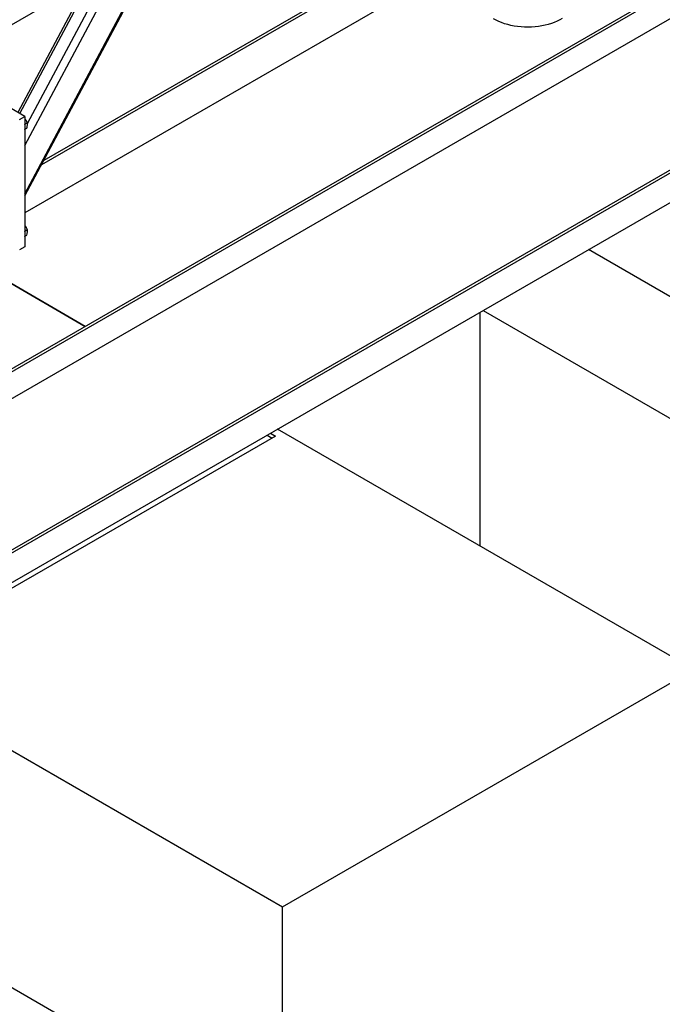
# Model space of a CAD drawing. Header units: millimetres. Extents: x 0 to 841, y 0 to 594.
# Tile 66 of 84: x 760 to 785, y 308 to 347. Entities that reach past the tile are written whole.
import ezdxf

# ---------------------------------------------------------------- set-up
doc = ezdxf.new("R2010")
doc.units = ezdxf.units.MM
doc.layers.add('TRAIT-FORT', color=4, linetype='Continuous', lineweight=25)

msp = doc.modelspace()

# ---------------------------------------------------------------- linework, layer by layer
at = {"layer": 'TRAIT-FORT', "color": 4, "linetype": 'Continuous', "lineweight": 25}
for p, q in [((811.036, 362.668), (629.209, 257.702)), ((811.137, 362.61), (629.31, 257.643)), ((629.31, 256.593), (811.137, 361.56)), ((635.371, 254.144), (817.198, 359.111)), ((635.472, 254.086), (817.299, 359.053)), ((635.472, 252.92), (817.299, 357.886)), ((759.857, 339.621), (767.133, 353.248)), ((759.857, 339.71), (767.064, 353.208)), ((759.857, 341.604), (765.603, 352.365)), ((759.962, 342.477), (765.08, 352.063)), ((764.246, 351.646), (759.581, 342.908)), ((759.664, 342.86), (764.354, 351.644)), ((777.398, 350.597), (760.513, 340.85)), ((777.308, 350.662), (760.603, 341.018)), ((778.012, 349.435), (759.857, 338.955)), ((762.347, 348.09), (759.318, 346.341)), ((759.857, 342.749), (759.318, 343.06)), ((759.655, 342.632), (759.857, 342.749)), ((759.857, 342.749), (759.857, 337.616)), ((759.857, 342.44), (759.959, 342.499)), ((759.867, 342.247), (759.934, 342.286)), ((759.857, 338.241), (759.959, 338.3)), ((759.867, 338.048), (759.934, 338.087)), ((759.857, 337.616), (759.655, 337.5)), ((798.369, 328.064), (782.004, 337.511)), ((758.992, 336.371), (762.237, 334.497)), ((762.237, 334.497), (758.992, 336.371)), ((777.752, 325.854), (777.752, 335.056)), ((777.863, 335.12), (794.227, 325.673)), ((769.71, 330.183), (753.819, 321.009)), ((769.377, 330.222), (769.577, 330.107)), ((769.51, 330.299), (769.71, 330.183)), ((786.146, 321.008), (769.782, 330.455)), ((753.819, 321.009), (769.984, 311.678)), ((769.984, 311.678), (786.146, 321.008)), ((761.902, 307.012), (745.538, 316.459)), ((769.984, 290.681), (769.984, 311.678))]:
    msp.add_line(p, q, dxfattribs=at)
at = {"layer": 'TRAIT-FORT', "color": 4, "linetype": 'Continuous', "lineweight": 25, "flags": 128}
msp.add_lwpolyline([(780.976, 346.602), (780.879, 346.546), (780.775, 346.494), (780.665, 346.447), (780.549, 346.404), (780.428, 346.367), (780.302, 346.335), (780.173, 346.308), (780.041, 346.287), (779.906, 346.272), (779.77, 346.263), (779.633, 346.259), (779.495, 346.261), (779.359, 346.269), (779.224, 346.283), (779.091, 346.303), (778.961, 346.328), (778.834, 346.359), (778.712, 346.394), (778.594, 346.436), (778.483, 346.482), (778.377, 346.532), (778.278, 346.587)], dxfattribs=at)
at = {"layer": 'TRAIT-FORT', "color": 4, "linetype": 'Continuous', "lineweight": 25}
for centre in [(759.581, 342.329), (759.581, 338.13)]:
    msp.add_arc(centre, 0.296, 338.759, 21.9058, dxfattribs=at)
for points, knots in [([(759.857, 342.671), (759.872, 342.652), (759.901, 342.617), (759.934, 342.558), (759.95, 342.519), (759.959, 342.499)], [0, 0, 0, 0, 0.350648, 0.672349, 1, 1, 1, 1]), ([(759.934, 342.286), (759.943, 342.317), (759.959, 342.367), (759.965, 342.432), (759.963, 342.472), (759.96, 342.493), (759.959, 342.499)], [0, 0, 0, 0, 0.385549, 0.637642, 0.896546, 1, 1, 1, 1]), ([(759.857, 338.471), (759.872, 338.453), (759.901, 338.418), (759.934, 338.359), (759.95, 338.32), (759.959, 338.3)], [0, 0, 0, 0, 0.3506481, 0.6723489, 1, 1, 1, 1]), ([(759.934, 338.087), (759.943, 338.117), (759.959, 338.168), (759.965, 338.233), (759.963, 338.272), (759.96, 338.294), (759.959, 338.3)], [0, 0, 0, 0, 0.385549, 0.637642, 0.896546, 1, 1, 1, 1])]:
    msp.add_open_spline(points, degree=3, knots=knots, dxfattribs=at)

doc.saveas('drawing.dxf')
